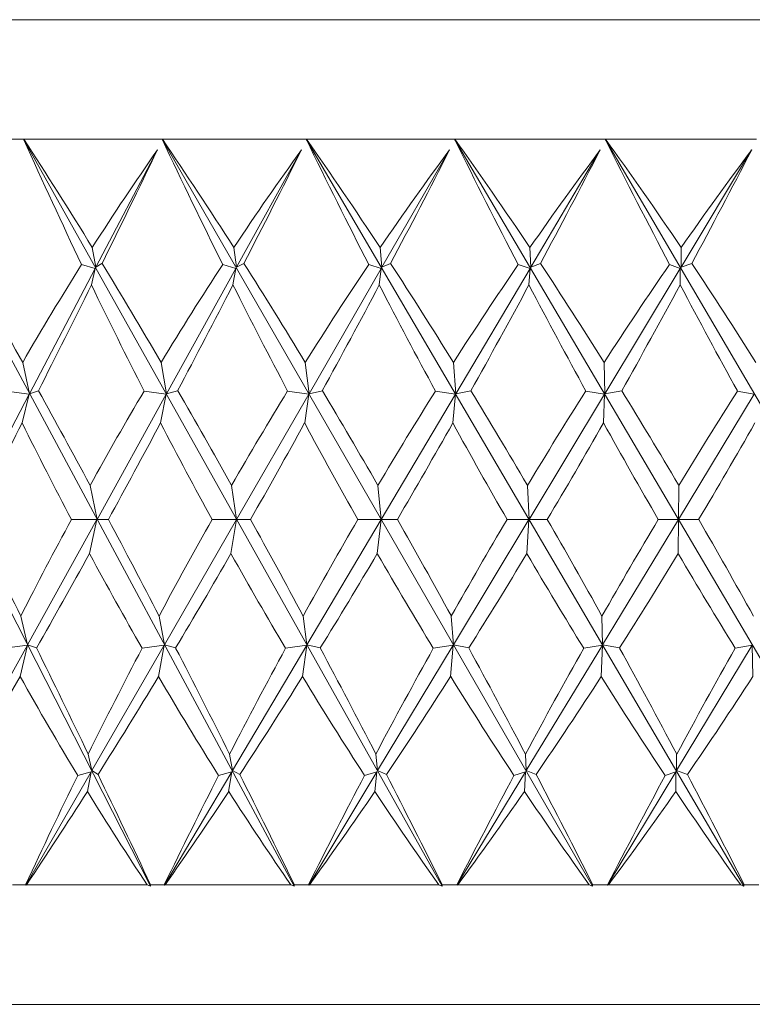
# Model space of a CAD drawing. Header units: inches. Extents: x 1 to 15.9, y 0.2 to 10.7.
# Tile 4 of 26: x 1.8 to 2.6, y 6 to 7. Entities that reach past the tile are written whole.
import ezdxf

# ---------------------------------------------------------------- set-up
doc = ezdxf.new("R2010")
doc.units = ezdxf.units.IN
doc.header["$MEASUREMENT"] = 0

msp = doc.modelspace()

# ---------------------------------------------------------------- linework, layer by layer
at = {"color": 7, "linetype": 'Continuous', "lineweight": 15}
for p, q in [((1.1333, 7.0209), (3.9133, 7.0209)), ((1.9707, 6.1145), (1.5719, 6.8961)), ((2.121, 6.1145), (1.7003, 6.8961)), ((1.7005, 6.8959), (1.8377, 6.8959)), ((1.8377, 6.8959), (1.8378, 6.8961)), ((1.8378, 6.8961), (1.838, 6.8959)), ((2.2758, 6.1145), (1.8378, 6.8961)), ((1.838, 6.8959), (1.9827, 6.8959)), ((1.9827, 6.8961), (1.9829, 6.8959)), ((1.9827, 6.8959), (1.9827, 6.8961)), ((2.4332, 6.1145), (1.9827, 6.8961)), ((1.9829, 6.8959), (2.1335, 6.8959)), ((2.1335, 6.8959), (2.1336, 6.8961)), ((2.1336, 6.8961), (2.1339, 6.8959)), ((2.5916, 6.1145), (2.1336, 6.8961)), ((2.1339, 6.8959), (2.2887, 6.8959)), ((2.2887, 6.8959), (2.2888, 6.8961)), ((2.2888, 6.8961), (2.289, 6.8959)), ((2.7493, 6.1145), (2.2888, 6.8961)), ((2.289, 6.8959), (2.4464, 6.8959)), ((2.4464, 6.8959), (2.4465, 6.8961)), ((2.4465, 6.8961), (2.4468, 6.8959)), ((2.9045, 6.1145), (2.4465, 6.8961)), ((2.4468, 6.8959), (2.605, 6.8959)), ((1.9779, 6.8847), (1.9135, 6.762)), ((2.1286, 6.8847), (2.0607, 6.762)), ((2.2837, 6.8847), (2.2129, 6.762)), ((2.4414, 6.8847), (2.3686, 6.762)), ((2.5999, 6.8847), (2.526, 6.762)), ((1.9135, 6.762), (1.9097, 6.7825)), ((2.0607, 6.762), (2.0578, 6.7825)), ((2.2129, 6.762), (2.2111, 6.7825)), ((2.3686, 6.762), (2.3677, 6.7825)), ((2.526, 6.762), (2.5261, 6.7825)), ((1.9128, 6.7608), (1.844, 6.6296)), ((1.8985, 6.7648), (1.9128, 6.7608)), ((1.9128, 6.7608), (1.9088, 6.7435)), ((1.9198, 6.7659), (1.9135, 6.762)), ((2.06, 6.7608), (1.9873, 6.6296)), ((2.0462, 6.7648), (2.06, 6.7608)), ((2.06, 6.7608), (2.0569, 6.7435)), ((2.0684, 6.7659), (2.0607, 6.762)), ((2.2122, 6.7608), (2.1366, 6.6296)), ((2.1991, 6.7648), (2.2122, 6.7608)), ((2.2122, 6.7608), (2.2101, 6.7435)), ((2.222, 6.7659), (2.2129, 6.762)), ((2.3679, 6.7608), (2.2901, 6.6296)), ((2.3556, 6.7648), (2.3679, 6.7608)), ((2.3679, 6.7608), (2.3668, 6.7435)), ((2.3788, 6.7659), (2.3686, 6.762)), ((2.5252, 6.7608), (2.4461, 6.6296)), ((2.5139, 6.7648), (2.5252, 6.7608)), ((2.5252, 6.7608), (2.5251, 6.7435)), ((2.5372, 6.7659), (2.526, 6.762)), ((1.844, 6.6296), (1.8368, 6.6624)), ((1.9873, 6.6296), (1.9818, 6.6624)), ((2.1366, 6.6296), (2.1326, 6.6624)), ((2.2901, 6.6296), (2.2878, 6.6624)), ((2.4461, 6.6296), (2.4455, 6.6624)), ((1.8437, 6.6291), (1.775, 6.4982)), ((1.8198, 6.6325), (1.8437, 6.6291)), ((1.8437, 6.6291), (1.8362, 6.5991)), ((1.8533, 6.6328), (1.844, 6.6296)), ((1.9871, 6.6291), (1.9146, 6.4982)), ((1.9639, 6.6325), (1.9871, 6.6291)), ((1.9871, 6.6291), (1.9811, 6.5991)), ((1.999, 6.6328), (1.9873, 6.6296)), ((2.1363, 6.6291), (2.0608, 6.4982)), ((2.1141, 6.6325), (2.1363, 6.6291)), ((2.1363, 6.6291), (2.132, 6.5991)), ((2.1505, 6.6328), (2.1366, 6.6296)), ((2.2898, 6.6291), (2.2122, 6.4982)), ((2.2688, 6.6325), (2.2898, 6.6291)), ((2.2898, 6.6291), (2.2871, 6.5991)), ((2.306, 6.6328), (2.2901, 6.6296)), ((2.4458, 6.6291), (2.3669, 6.4982)), ((2.4264, 6.6325), (2.4458, 6.6291)), ((2.4458, 6.6291), (2.4448, 6.5991)), ((2.4639, 6.6328), (2.4461, 6.6296)), ((2.6027, 6.6291), (2.5234, 6.4982)), ((2.5849, 6.6325), (2.6027, 6.6291)), ((1.9074, 6.5338), (1.9071, 6.5343)), ((1.9146, 6.4982), (1.9074, 6.5338)), ((2.0554, 6.5338), (2.0551, 6.5343)), ((2.0608, 6.4982), (2.0554, 6.5338)), ((2.2086, 6.5338), (2.2083, 6.5343)), ((2.2122, 6.4982), (2.2086, 6.5338)), ((2.3652, 6.5338), (2.3649, 6.5343)), ((2.3669, 6.4982), (2.3652, 6.5338)), ((2.5236, 6.5338), (2.5233, 6.5343)), ((2.5234, 6.4982), (2.5236, 6.5338)), ((1.8419, 6.3671), (1.9144, 6.498)), ((1.9144, 6.498), (1.8878, 6.4981)), ((1.9144, 6.498), (1.9068, 6.4624)), ((1.9146, 6.4982), (1.9265, 6.4981)), ((1.9852, 6.3671), (2.0607, 6.498)), ((2.0607, 6.498), (2.035, 6.4981)), ((2.0607, 6.498), (2.0548, 6.4624)), ((2.0608, 6.4982), (2.0753, 6.4981)), ((2.1344, 6.3671), (2.212, 6.498)), ((2.212, 6.498), (2.1876, 6.4981)), ((2.212, 6.498), (2.208, 6.4624)), ((2.2122, 6.4982), (2.229, 6.4981)), ((2.2878, 6.3671), (2.3668, 6.498)), ((2.3668, 6.498), (2.3439, 6.4981)), ((2.3668, 6.498), (2.3646, 6.4624)), ((2.3669, 6.4982), (2.386, 6.4981)), ((2.4439, 6.3671), (2.5232, 6.498)), ((2.5232, 6.498), (2.5021, 6.4981)), ((2.5232, 6.498), (2.523, 6.4624)), ((2.5234, 6.4982), (2.5444, 6.4981)), ((1.9068, 6.4624), (1.9071, 6.4619)), ((2.0548, 6.4624), (2.0551, 6.4619)), ((2.208, 6.4624), (2.2083, 6.4619)), ((2.3646, 6.4624), (2.3649, 6.4619)), ((2.523, 6.4624), (2.5233, 6.4619)), ((1.8348, 6.3971), (1.8419, 6.3671)), ((1.9796, 6.3971), (1.9852, 6.3671)), ((2.1304, 6.3971), (2.1344, 6.3671)), ((2.2855, 6.3971), (2.2878, 6.3671)), ((2.4432, 6.3971), (2.4439, 6.3671)), ((1.769, 6.2354), (1.8417, 6.3666)), ((1.8417, 6.3666), (1.8178, 6.3634)), ((1.8342, 6.3338), (1.8417, 6.3666)), ((1.8419, 6.3671), (1.8513, 6.3637)), ((1.9093, 6.2354), (1.9849, 6.3666)), ((1.9849, 6.3666), (1.9618, 6.3634)), ((1.979, 6.3338), (1.9849, 6.3666)), ((1.9852, 6.3671), (1.9969, 6.3637)), ((2.0563, 6.2354), (2.1341, 6.3666)), ((2.1341, 6.3666), (2.112, 6.3634)), ((2.1297, 6.3338), (2.1341, 6.3666)), ((2.1344, 6.3671), (2.1483, 6.3637)), ((2.2084, 6.2354), (2.2875, 6.3666)), ((2.2875, 6.3666), (2.2666, 6.3634)), ((2.2848, 6.3338), (2.2875, 6.3666)), ((2.2878, 6.3671), (2.3038, 6.3637)), ((2.364, 6.2354), (2.4436, 6.3666)), ((2.4436, 6.3666), (2.4241, 6.3634)), ((2.4425, 6.3338), (2.4436, 6.3666)), ((2.4439, 6.3671), (2.4617, 6.3637)), ((2.5214, 6.2354), (2.6005, 6.3666)), ((2.6005, 6.3666), (2.5827, 6.3634)), ((2.6011, 6.3338), (2.6005, 6.3666)), ((1.9054, 6.2527), (1.9093, 6.2354)), ((2.0534, 6.2527), (2.0563, 6.2354)), ((2.2065, 6.2527), (2.2084, 6.2354)), ((2.3631, 6.2527), (2.364, 6.2354)), ((2.5214, 6.2527), (2.5214, 6.2354)), ((1.8402, 6.1156), (1.9086, 6.2342)), ((1.9086, 6.2342), (1.8944, 6.2303)), ((1.9045, 6.2137), (1.9086, 6.2342)), ((1.9093, 6.2354), (1.9157, 6.2313)), ((1.9852, 6.1156), (2.0556, 6.2342)), ((2.0556, 6.2342), (2.0419, 6.2303)), ((2.0524, 6.2137), (2.0556, 6.2342)), ((2.0563, 6.2354), (2.0641, 6.2313)), ((2.1362, 6.1156), (2.2077, 6.2342)), ((2.2077, 6.2342), (2.1947, 6.2303)), ((2.2055, 6.2137), (2.2077, 6.2342)), ((2.2084, 6.2354), (2.2175, 6.2313)), ((2.2914, 6.1156), (2.3633, 6.2342)), ((2.3633, 6.2342), (2.3511, 6.2303)), ((2.3621, 6.2137), (2.3633, 6.2342)), ((2.364, 6.2354), (2.3743, 6.2313)), ((2.4491, 6.1156), (2.5206, 6.2342)), ((2.5206, 6.2342), (2.5093, 6.2303)), ((2.5205, 6.2137), (2.5206, 6.2342)), ((2.5214, 6.2354), (2.5327, 6.2313)), ((1.8262, 6.1159), (1.8399, 6.1159)), ((1.8402, 6.1156), (1.8399, 6.1159)), ((1.8408, 6.1159), (1.9672, 6.1159)), ((1.9707, 6.1159), (1.9707, 6.1145)), ((1.9707, 6.1159), (1.985, 6.1159)), ((1.9852, 6.1156), (1.985, 6.1159)), ((1.9859, 6.1159), (2.1175, 6.1159)), ((2.1211, 6.1159), (2.121, 6.1145)), ((2.1211, 6.1159), (2.1359, 6.1159)), ((2.1362, 6.1156), (2.1359, 6.1159)), ((2.1369, 6.1159), (2.2723, 6.1159)), ((2.276, 6.1159), (2.2758, 6.1145)), ((2.276, 6.1159), (2.2912, 6.1159)), ((2.2914, 6.1156), (2.2912, 6.1159)), ((2.2922, 6.1159), (2.4299, 6.1159)), ((2.4336, 6.1159), (2.4332, 6.1145)), ((2.4336, 6.1159), (2.4489, 6.1159)), ((2.4491, 6.1156), (2.4489, 6.1159)), ((2.45, 6.1159), (2.5885, 6.1159)), ((2.5922, 6.1159), (2.5916, 6.1145)), ((2.5922, 6.1159), (2.6075, 6.1159)), ((1.1333, 5.9909), (3.9133, 5.9909))]:
    msp.add_line(p, q, dxfattribs=at)
for centre, major_axis, ratio, start_param, end_param in [((2.5233, 9.446), (-0.6666, 3.9321), 0.345995, 2.216391, 2.260917), ((2.5233, 3.5502), (-1.3407, 3.9315), 0.179438, 5.613774, 5.666167), ((2.5233, 9.446), (-0.8164, 3.9299), 0.324751, 2.207619, 2.252146), ((2.5233, 3.5502), (-1.2655, 3.9297), 0.21194, 5.606742, 5.659135), ((2.5233, 9.446), (-0.9514, 3.9285), 0.300113, 2.202421, 2.246948), ((2.5233, 3.5502), (-1.1759, 3.9284), 0.243172, 5.602232, 5.654625), ((2.5233, 9.446), (-1.0713, 3.928), 0.272727, 2.200734, 2.245261), ((2.5233, 3.5502), (-1.0713, 3.928), 0.272727, 5.600647, 5.65304), ((2.5233, 9.446), (-1.1759, 3.9284), 0.243172, 2.20232, 2.246846), ((2.5233, 3.5502), (-0.9514, 3.9285), 0.300113, 5.602334, 5.654727), ((2.5233, 3.6112), (0.3253, 3.8427), 0.385057, 0.584697, 0.633457), ((2.5233, 9.385), (1.449, 3.8411), 0.115175, 4.006381, 4.047799), ((2.5233, 3.6112), (0.5011, 3.8402), 0.372306, 0.60065, 0.649411), ((2.5233, 9.385), (1.4014, 3.839), 0.149958, 4.017646, 4.059064), ((2.5233, 3.6112), (0.6654, 3.8375), 0.354676, 0.613527, 0.662288), ((2.5233, 9.385), (1.3403, 3.8368), 0.184079, 4.027176, 4.068594), ((2.5233, 3.6112), (0.8159, 3.8351), 0.332855, 0.6228, 0.671561), ((2.5233, 9.385), (1.2653, 3.8349), 0.217275, 4.034527, 4.075945), ((2.5233, 3.6112), (0.9513, 3.8336), 0.307563, 0.628283, 0.677043), ((2.5233, 9.385), (1.1758, 3.8335), 0.249215, 4.03925, 4.080668), ((2.5233, 3.5502), (-1.4019, 3.9335), 0.145994, 5.571412, 5.615561), ((2.5233, 3.6112), (0.3253, 3.8427), 0.385057, 0.64153, 0.686685), ((2.5233, 3.5502), (-1.3407, 3.9315), 0.179438, 5.562282, 5.606432), ((2.5233, 3.6112), (0.5011, 3.8402), 0.372306, 0.657484, 0.702639), ((2.5233, 3.5502), (-1.2655, 3.9297), 0.21194, 5.555251, 5.5994), ((2.5233, 3.6112), (0.6654, 3.8375), 0.354676, 0.670361, 0.715516), ((2.5233, 3.5502), (-1.1759, 3.9284), 0.243172, 5.550741, 5.59489), ((2.5233, 3.6112), (0.8159, 3.8351), 0.332855, 0.679634, 0.724789), ((2.5233, 3.5502), (-1.0713, 3.928), 0.272727, 5.549156, 5.593305), ((2.5233, 3.6112), (0.9513, 3.8336), 0.307563, 0.685117, 0.730271), ((2.5233, 3.5502), (-0.9514, 3.9285), 0.300113, 5.550842, 5.594992), ((2.5233, 9.385), (1.449, 3.8411), 0.115175, 3.957976, 3.998393), ((2.5233, 9.446), (-0.6666, 3.9321), 0.345995, 2.268346, 2.307822), ((2.5233, 9.385), (1.4014, 3.839), 0.149958, 3.969241, 4.009659), ((2.5233, 9.446), (-0.8164, 3.9299), 0.324751, 2.259574, 2.299051), ((2.5233, 9.385), (1.3403, 3.8368), 0.184079, 3.978771, 4.019189), ((2.5233, 9.446), (-0.9514, 3.9285), 0.300113, 2.254376, 2.293853), ((2.5233, 9.385), (1.2653, 3.8349), 0.217275, 3.986122, 4.026539), ((2.5233, 9.446), (-1.0713, 3.928), 0.272727, 2.252689, 2.292166), ((2.5233, 9.385), (1.1758, 3.8335), 0.249215, 3.990844, 4.031262), ((2.5233, 9.446), (-1.1759, 3.9284), 0.243172, 2.254274, 2.293751), ((2.5233, 3.5502), (-1.4019, 3.9335), 0.145994, 5.520044, 5.559247), ((2.5233, 3.6112), (0.5011, 3.8402), 0.372306, 0.715299, 0.75579), ((2.5233, 3.5502), (-1.3407, 3.9315), 0.179438, 5.510914, 5.550117), ((2.5233, 3.6112), (0.6654, 3.8375), 0.354676, 0.728176, 0.768666), ((2.5233, 3.5502), (-1.2655, 3.9297), 0.21194, 5.503882, 5.543085), ((2.5233, 3.6112), (0.8159, 3.8351), 0.332855, 0.737449, 0.77794), ((2.5233, 3.5502), (-1.1759, 3.9284), 0.243172, 5.499372, 5.538576), ((2.5233, 3.6112), (0.9513, 3.8336), 0.307563, 0.742932, 0.783422), ((2.5233, 3.5502), (-1.0713, 3.928), 0.272727, 5.497787, 5.53699), ((2.5233, 3.6112), (1.0713, 3.833), 0.279482, 0.744707, 0.785198), ((2.5233, 9.385), (1.449, 3.8411), 0.115175, 3.906427, 3.945349), ((2.5233, 9.446), (-0.5034, 3.9346), 0.363171, 2.332178, 2.37004), ((2.5233, 9.385), (1.4014, 3.839), 0.149958, 3.917693, 3.956615), ((2.5233, 9.446), (-0.6666, 3.9321), 0.345995, 2.320021, 2.357883), ((2.5233, 9.385), (1.3403, 3.8368), 0.184079, 3.927223, 3.966145), ((2.5233, 9.446), (-0.8164, 3.9299), 0.324751, 2.31125, 2.349111), ((2.5233, 9.385), (1.2653, 3.8349), 0.217275, 3.934573, 3.973495), ((2.5233, 9.446), (-0.9514, 3.9285), 0.300113, 2.306052, 2.343913), ((2.5233, 9.385), (1.1758, 3.8335), 0.249215, 3.939296, 3.978218), ((2.5233, 9.446), (-1.0713, 3.928), 0.272727, 2.304365, 2.342226), ((2.5233, 9.385), (1.0713, 3.833), 0.279482, 3.940959, 3.979881), ((2.5233, 3.5502), (-1.4496, 3.9355), 0.111871, 5.479017, 5.516879), ((2.5233, 3.6112), (0.5011, 3.8402), 0.372306, 0.769958, 0.80888), ((2.5233, 3.5502), (-1.4019, 3.9335), 0.145994, 5.468214, 5.506075), ((2.5233, 3.6112), (0.6654, 3.8375), 0.354676, 0.782835, 0.821757), ((2.5233, 3.5502), (-1.3407, 3.9315), 0.179438, 5.459084, 5.496946), ((2.5233, 3.6112), (0.8159, 3.8351), 0.332855, 0.792108, 0.83103), ((2.5233, 3.5502), (-1.2655, 3.9297), 0.21194, 5.452053, 5.489914), ((2.5233, 3.6112), (0.9513, 3.8336), 0.307563, 0.797591, 0.836513), ((2.5233, 3.5502), (-1.1759, 3.9284), 0.243172, 5.447543, 5.485404), ((2.5233, 3.6112), (1.0713, 3.833), 0.279482, 0.799366, 0.838288), ((2.5233, 3.5502), (-1.0713, 3.928), 0.272727, 5.445958, 5.483819), ((2.5233, 9.385), (1.4014, 3.839), 0.149958, 3.863033, 3.903524), ((2.5233, 9.446), (-0.5034, 3.9346), 0.363171, 2.384008, 2.423211), ((2.5233, 9.385), (1.3403, 3.8368), 0.184079, 3.872563, 3.913054), ((2.5233, 9.446), (-0.6666, 3.9321), 0.345995, 2.371851, 2.411054), ((2.5233, 9.385), (1.2653, 3.8349), 0.217275, 3.879914, 3.920404), ((2.5233, 9.446), (-0.8164, 3.9299), 0.324751, 2.363079, 2.402282), ((2.5233, 9.385), (1.1758, 3.8335), 0.249215, 3.884637, 3.925127), ((2.5233, 9.446), (-0.9514, 3.9285), 0.300113, 2.357881, 2.397085), ((2.5233, 9.385), (1.0713, 3.833), 0.279482, 3.8863, 3.92679), ((2.5233, 9.446), (-1.0713, 3.928), 0.272727, 2.356194, 2.395398), ((2.5233, 3.5502), (-1.4496, 3.9355), 0.111871, 5.427342, 5.466818), ((2.5233, 3.6112), (0.6654, 3.8375), 0.354676, 0.834384, 0.874801), ((2.5233, 3.5502), (-1.4019, 3.9335), 0.145994, 5.416539, 5.456015), ((2.5233, 3.6112), (0.8159, 3.8351), 0.332855, 0.843657, 0.884075), ((2.5233, 3.5502), (-1.3407, 3.9315), 0.179438, 5.407409, 5.446886), ((2.5233, 3.6112), (0.9513, 3.8336), 0.307563, 0.849139, 0.889557), ((2.5233, 3.5502), (-1.2655, 3.9297), 0.21194, 5.400377, 5.439854), ((2.5233, 3.6112), (1.0713, 3.833), 0.279482, 0.850915, 0.891333), ((2.5233, 3.5502), (-1.1759, 3.9284), 0.243172, 5.395867, 5.435344), ((2.5233, 3.6112), (1.1758, 3.8335), 0.249215, 0.849252, 0.88967), ((2.5233, 9.385), (1.4014, 3.839), 0.149958, 3.805218, 3.850373), ((2.5233, 9.446), (-0.3291, 3.9369), 0.375635, 2.45042, 2.49457), ((2.5233, 9.385), (1.3403, 3.8368), 0.184079, 3.814748, 3.859903), ((2.5233, 9.446), (-0.5034, 3.9346), 0.363171, 2.435376, 2.479526), ((2.5233, 9.385), (1.2653, 3.8349), 0.217275, 3.822099, 3.867254), ((2.5233, 9.446), (-0.6666, 3.9321), 0.345995, 2.423219, 2.467369), ((2.5233, 9.385), (1.1758, 3.8335), 0.249215, 3.826822, 3.871976), ((2.5233, 9.446), (-0.8164, 3.9299), 0.324751, 2.414448, 2.458597), ((2.5233, 9.385), (1.0713, 3.833), 0.279482, 3.828485, 3.873639), ((2.5233, 9.446), (-0.9514, 3.9285), 0.300113, 2.40925, 2.453399), ((2.5233, 9.385), (0.9513, 3.8336), 0.307563, 3.826709, 3.871864), ((2.5233, 3.6112), (0.6654, 3.8375), 0.354676, 0.882789, 0.922688), ((2.5233, 3.5502), (-1.4496, 3.9355), 0.111871, 5.380629, 5.419914), ((2.5233, 3.6112), (0.8159, 3.8351), 0.332855, 0.892062, 0.931961), ((2.5233, 3.5502), (-1.4019, 3.9335), 0.145994, 5.369826, 5.40911), ((2.5233, 3.6112), (0.9513, 3.8336), 0.307563, 0.897545, 0.937443), ((2.5233, 3.5502), (-1.3407, 3.9315), 0.179438, 5.360696, 5.399981), ((2.5233, 3.6112), (1.0713, 3.833), 0.279482, 0.89932, 0.939219), ((2.5233, 3.5502), (-1.2655, 3.9297), 0.21194, 5.353664, 5.392949), ((2.5233, 3.6112), (1.1758, 3.8335), 0.249215, 0.897657, 0.937556), ((2.5233, 3.5502), (-1.1759, 3.9284), 0.243172, 5.349154, 5.388439), ((2.5233, 9.385), (1.3403, 3.8368), 0.184079, 3.76011, 3.806675), ((2.5233, 9.446), (-0.3291, 3.9369), 0.375635, 2.501912, 2.546796), ((2.5233, 9.385), (1.2653, 3.8349), 0.217275, 3.76746, 3.814025), ((2.5233, 9.446), (-0.5034, 3.9346), 0.363171, 2.486868, 2.531752), ((2.5233, 9.385), (1.1758, 3.8335), 0.249215, 3.772183, 3.818748), ((2.5233, 9.446), (-0.6666, 3.9321), 0.345995, 2.474711, 2.519595), ((2.5233, 9.385), (1.0713, 3.833), 0.279482, 3.773846, 3.820411), ((2.5233, 9.446), (-0.8164, 3.9299), 0.324751, 2.465939, 2.510824), ((2.5233, 9.385), (0.9513, 3.8336), 0.307563, 3.772071, 3.818636), ((2.5233, 9.446), (-0.9514, 3.9285), 0.300113, 2.460741, 2.505626)]:
    msp.add_ellipse(centre, major_axis=major_axis, ratio=ratio, start_param=start_param, end_param=end_param, dxfattribs=at)
for points in [[(1.8408, 6.1159), (1.8406, 6.1158), (1.8404, 6.1157), (1.8402, 6.1156)], [(1.9707, 6.1145), (1.9695, 6.115), (1.9684, 6.1155), (1.9672, 6.1159)], [(1.9859, 6.1159), (1.9857, 6.1158), (1.9855, 6.1157), (1.9852, 6.1156)], [(2.121, 6.1145), (2.1199, 6.115), (2.1187, 6.1155), (2.1175, 6.1159)], [(2.1369, 6.1159), (2.1367, 6.1158), (2.1364, 6.1157), (2.1362, 6.1156)], [(2.2758, 6.1145), (2.2746, 6.115), (2.2735, 6.1155), (2.2723, 6.1159)], [(2.2922, 6.1159), (2.2919, 6.1158), (2.2916, 6.1157), (2.2914, 6.1156)], [(2.4332, 6.1145), (2.4321, 6.115), (2.431, 6.1155), (2.4299, 6.1159)], [(2.45, 6.1159), (2.4497, 6.1158), (2.4494, 6.1157), (2.4491, 6.1156)], [(2.5916, 6.1145), (2.5906, 6.115), (2.5895, 6.1155), (2.5885, 6.1159)]]:
    msp.add_open_spline(points, degree=3, dxfattribs=at)

doc.saveas('drawing.dxf')
